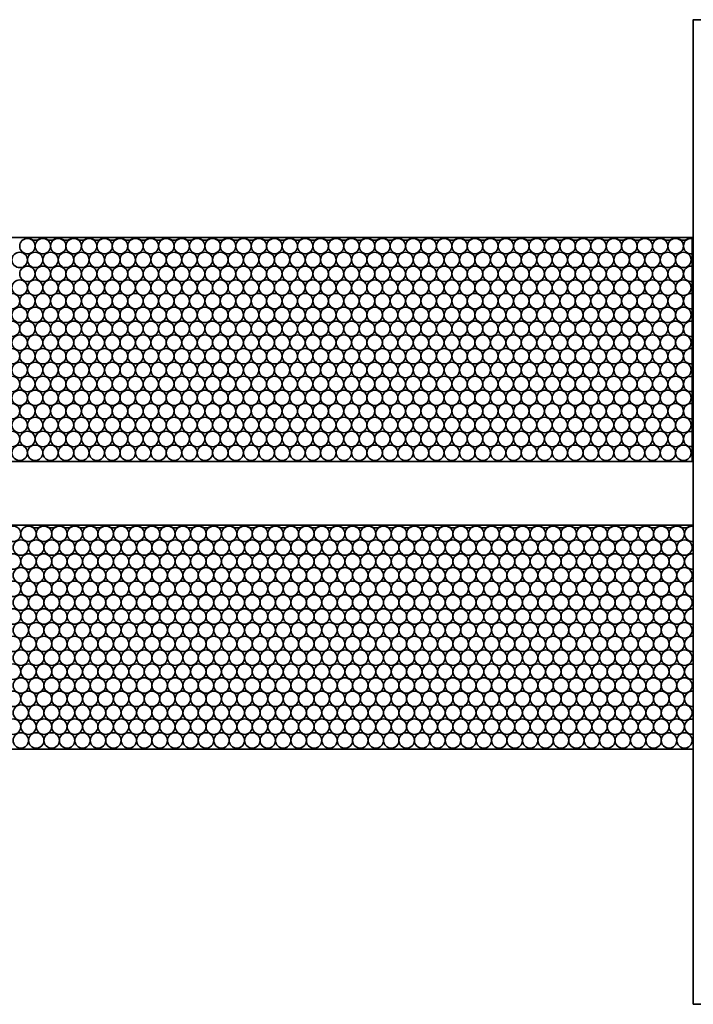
# Model space of a CAD drawing. Header units: millimetres. Extents: x -56303 to -45239, y -20463 to -4540.
# Tile 242 of 256: x -46051 to -46033, y -11327 to -11302. Entities that reach past the tile are written whole.
import ezdxf

# ---------------------------------------------------------------- set-up
doc = ezdxf.new("R2010")
doc.units = ezdxf.units.MM
doc.layers.add('_HVAC_urzadzenia', color=220, linetype='Continuous', lineweight=35)

# ---------------------------------------------------------------- blocks, each defined once
blk = doc.blocks.new('A$C29042132')
for points in [[(6, 25.5), (0, 25.5), (0, 0), (6, 0)], [(6, 18.892), (6, 13.092), (43, 13.092), (43, 18.892)], [(6.029, 11.442), (6.029, 5.642), (43.029, 5.642), (43.029, 11.442)]]:
    blk.add_lwpolyline(points, close=True)
for centre in [(6.229, 18.666), (6.629, 18.666), (7.029, 18.666), (7.429, 18.666), (7.829, 18.666), (8.229, 18.666), (8.629, 18.666), (9.029, 18.666), (9.429, 18.666), (9.829, 18.666), (10.229, 18.666), (10.629, 18.666), (11.029, 18.666), (11.429, 18.666), (11.829, 18.666), (12.229, 18.666), (12.629, 18.666), (13.029, 18.666), (13.429, 18.666), (13.829, 18.666), (14.229, 18.666), (14.629, 18.666), (15.029, 18.666), (15.429, 18.666), (15.829, 18.666), (16.229, 18.666), (16.629, 18.666), (17.029, 18.666), (17.429, 18.666), (17.829, 18.666), (18.229, 18.666), (18.629, 18.666), (19.029, 18.666), (19.429, 18.666), (19.829, 18.666), (20.229, 18.666), (20.629, 18.666), (21.029, 18.666), (21.429, 18.666), (21.829, 18.666), (22.229, 18.666), (22.629, 18.666), (23.029, 18.666), (23.429, 18.666), (6.429, 18.309), (6.829, 18.309), (7.229, 18.309), (7.629, 18.309), (8.029, 18.309), (8.429, 18.309), (8.829, 18.309), (9.229, 18.309), (9.629, 18.309), (10.029, 18.309), (10.429, 18.309), (10.829, 18.309), (11.229, 18.309), (11.629, 18.309), (12.029, 18.309), (12.429, 18.309), (12.829, 18.309), (13.229, 18.309), (13.629, 18.309), (14.029, 18.309), (14.429, 18.309), (14.829, 18.309), (15.229, 18.309), (15.629, 18.309), (16.029, 18.309), (16.429, 18.309), (16.829, 18.309), (17.229, 18.309), (17.629, 18.309), (18.029, 18.309), (18.429, 18.309), (18.829, 18.309), (19.229, 18.309), (19.629, 18.309), (20.029, 18.309), (20.429, 18.309), (20.829, 18.309), (21.229, 18.309), (21.629, 18.309), (22.029, 18.309), (22.429, 18.309), (22.829, 18.309), (23.229, 18.309), (23.629, 18.309), (6.229, 17.947), (6.629, 17.947), (7.029, 17.947), (7.429, 17.947), (7.829, 17.947), (8.229, 17.947), (8.629, 17.947), (9.029, 17.947), (9.429, 17.947), (9.829, 17.947), (10.229, 17.947), (10.629, 17.947), (11.029, 17.947), (11.429, 17.947), (11.829, 17.947), (12.229, 17.947), (12.629, 17.947), (13.029, 17.947), (13.429, 17.947), (13.829, 17.947), (14.229, 17.947), (14.629, 17.947), (15.029, 17.947), (15.429, 17.947), (15.829, 17.947), (16.229, 17.947), (16.629, 17.947), (17.029, 17.947), (17.429, 17.947), (17.829, 17.947), (18.229, 17.947), (18.629, 17.947), (19.029, 17.947), (19.429, 17.947), (19.829, 17.947), (20.229, 17.947), (20.629, 17.947), (21.029, 17.947), (21.429, 17.947), (21.829, 17.947), (22.229, 17.947), (22.629, 17.947), (23.029, 17.947), (23.429, 17.947), (6.429, 17.59), (6.829, 17.59), (7.229, 17.59), (7.629, 17.59), (8.029, 17.59), (8.429, 17.59), (8.829, 17.59), (9.229, 17.59), (9.629, 17.59), (10.029, 17.59), (10.429, 17.59), (10.829, 17.59), (11.229, 17.59), (11.629, 17.59), (12.029, 17.59), (12.429, 17.59), (12.829, 17.59), (13.229, 17.59), (13.629, 17.59), (14.029, 17.59), (14.429, 17.59), (14.829, 17.59), (15.229, 17.59), (15.629, 17.59), (16.029, 17.59), (16.429, 17.59), (16.829, 17.59), (17.229, 17.59), (17.629, 17.59), (18.029, 17.59), (18.429, 17.59), (18.829, 17.59), (19.229, 17.59), (19.629, 17.59), (20.029, 17.59), (20.429, 17.59), (20.829, 17.59), (21.229, 17.59), (21.629, 17.59), (22.029, 17.59), (22.429, 17.59), (22.829, 17.59), (23.229, 17.59), (23.629, 17.59), (6.229, 17.242), (6.629, 17.242), (7.029, 17.242), (7.429, 17.242), (7.829, 17.242), (8.229, 17.242), (8.629, 17.242), (9.029, 17.242), (9.429, 17.242), (9.829, 17.242), (10.229, 17.242), (10.629, 17.242), (11.029, 17.242), (11.429, 17.242), (11.829, 17.242), (12.229, 17.242), (12.629, 17.242), (13.029, 17.242), (13.429, 17.242), (13.829, 17.242), (14.229, 17.242), (14.629, 17.242), (15.029, 17.242), (15.429, 17.242), (15.829, 17.242), (16.229, 17.242), (16.629, 17.242), (17.029, 17.242), (17.429, 17.242), (17.829, 17.242), (18.229, 17.242), (18.629, 17.242), (19.029, 17.242), (19.429, 17.242), (19.829, 17.242), (20.229, 17.242), (20.629, 17.242), (21.029, 17.242), (21.429, 17.242), (21.829, 17.242), (22.229, 17.242), (22.629, 17.242), (23.029, 17.242), (23.429, 17.242), (6.429, 16.885), (6.829, 16.885), (7.229, 16.885), (7.629, 16.885), (8.029, 16.885), (8.429, 16.885), (8.829, 16.885), (9.229, 16.885), (9.629, 16.885), (10.029, 16.885), (10.429, 16.885), (10.829, 16.885), (11.229, 16.885), (11.629, 16.885), (12.029, 16.885), (12.429, 16.885), (12.829, 16.885), (13.229, 16.885), (13.629, 16.885), (14.029, 16.885), (14.429, 16.885), (14.829, 16.885), (15.229, 16.885), (15.629, 16.885), (16.029, 16.885), (16.429, 16.885), (16.829, 16.885), (17.229, 16.885), (17.629, 16.885), (18.029, 16.885), (18.429, 16.885), (18.829, 16.885), (19.229, 16.885), (19.629, 16.885), (20.029, 16.885), (20.429, 16.885), (20.829, 16.885), (21.229, 16.885), (21.629, 16.885), (22.029, 16.885), (22.429, 16.885), (22.829, 16.885), (23.229, 16.885), (23.629, 16.885), (6.229, 16.523), (6.629, 16.523), (7.029, 16.523), (7.429, 16.523), (7.829, 16.523), (8.229, 16.523), (8.629, 16.523), (9.029, 16.523), (9.429, 16.523), (9.829, 16.523), (10.229, 16.523), (10.629, 16.523), (11.029, 16.523), (11.429, 16.523), (11.829, 16.523), (12.229, 16.523), (12.629, 16.523), (13.029, 16.523), (13.429, 16.523), (13.829, 16.523), (14.229, 16.523), (14.629, 16.523), (15.029, 16.523), (15.429, 16.523), (15.829, 16.523), (16.229, 16.523), (16.629, 16.523), (17.029, 16.523), (17.429, 16.523), (17.829, 16.523), (18.229, 16.523), (18.629, 16.523), (19.029, 16.523), (19.429, 16.523), (19.829, 16.523), (20.229, 16.523), (20.629, 16.523), (21.029, 16.523), (21.429, 16.523), (21.829, 16.523), (22.229, 16.523), (22.629, 16.523), (23.029, 16.523), (23.429, 16.523), (6.429, 16.166), (6.829, 16.166), (7.229, 16.166), (7.629, 16.166), (8.029, 16.166), (8.429, 16.166), (8.829, 16.166), (9.229, 16.166), (9.629, 16.166), (10.029, 16.166), (10.429, 16.166), (10.829, 16.166), (11.229, 16.166), (11.629, 16.166), (12.029, 16.166), (12.429, 16.166), (12.829, 16.166), (13.229, 16.166), (13.629, 16.166), (14.029, 16.166), (14.429, 16.166), (14.829, 16.166), (15.229, 16.166), (15.629, 16.166), (16.029, 16.166), (16.429, 16.166), (16.829, 16.166), (17.229, 16.166), (17.629, 16.166), (18.029, 16.166), (18.429, 16.166), (18.829, 16.166), (19.229, 16.166), (19.629, 16.166), (20.029, 16.166), (20.429, 16.166), (20.829, 16.166), (21.229, 16.166), (21.629, 16.166), (22.029, 16.166), (22.429, 16.166), (22.829, 16.166), (23.229, 16.166), (23.629, 16.166), (6.229, 15.814), (6.629, 15.814), (7.029, 15.814), (7.429, 15.814), (7.829, 15.814), (8.229, 15.814), (8.629, 15.814), (9.029, 15.814), (9.429, 15.814), (9.829, 15.814), (10.229, 15.814), (10.629, 15.814), (11.029, 15.814), (11.429, 15.814), (11.829, 15.814), (12.229, 15.814), (12.629, 15.814), (13.029, 15.814), (13.429, 15.814), (13.829, 15.814), (14.229, 15.814), (14.629, 15.814), (15.029, 15.814), (15.429, 15.814), (15.829, 15.814), (16.229, 15.814), (16.629, 15.814), (17.029, 15.814), (17.429, 15.814), (17.829, 15.814), (18.229, 15.814), (18.629, 15.814), (19.029, 15.814), (19.429, 15.814), (19.829, 15.814), (20.229, 15.814), (20.629, 15.814), (21.029, 15.814), (21.429, 15.814), (21.829, 15.814), (22.229, 15.814), (22.629, 15.814), (23.029, 15.814), (23.429, 15.814), (6.429, 15.457), (6.829, 15.457), (7.229, 15.457), (7.629, 15.457), (8.029, 15.457), (8.429, 15.457), (8.829, 15.457), (9.229, 15.457), (9.629, 15.457), (10.029, 15.457), (10.429, 15.457), (10.829, 15.457), (11.229, 15.457), (11.629, 15.457), (12.029, 15.457), (12.429, 15.457), (12.829, 15.457), (13.229, 15.457), (13.629, 15.457), (14.029, 15.457), (14.429, 15.457), (14.829, 15.457), (15.229, 15.457), (15.629, 15.457), (16.029, 15.457), (16.429, 15.457), (16.829, 15.457), (17.229, 15.457), (17.629, 15.457), (18.029, 15.457), (18.429, 15.457), (18.829, 15.457), (19.229, 15.457), (19.629, 15.457), (20.029, 15.457), (20.429, 15.457), (20.829, 15.457), (21.229, 15.457), (21.629, 15.457), (22.029, 15.457), (22.429, 15.457), (22.829, 15.457), (23.229, 15.457), (23.629, 15.457), (6.229, 15.095), (6.629, 15.095), (7.029, 15.095), (7.429, 15.095), (7.829, 15.095), (8.229, 15.095), (8.629, 15.095), (9.029, 15.095), (9.429, 15.095), (9.829, 15.095), (10.229, 15.095), (10.629, 15.095), (11.029, 15.095), (11.429, 15.095), (11.829, 15.095), (12.229, 15.095), (12.629, 15.095), (13.029, 15.095), (13.429, 15.095), (13.829, 15.095), (14.229, 15.095), (14.629, 15.095), (15.029, 15.095), (15.429, 15.095), (15.829, 15.095), (16.229, 15.095), (16.629, 15.095), (17.029, 15.095), (17.429, 15.095), (17.829, 15.095), (18.229, 15.095), (18.629, 15.095), (19.029, 15.095), (19.429, 15.095), (19.829, 15.095), (20.229, 15.095), (20.629, 15.095), (21.029, 15.095), (21.429, 15.095), (21.829, 15.095), (22.229, 15.095), (22.629, 15.095), (23.029, 15.095), (23.429, 15.095), (6.429, 14.738), (6.829, 14.738), (7.229, 14.738), (7.629, 14.738), (8.029, 14.738), (8.429, 14.738), (8.829, 14.738), (9.229, 14.738), (9.629, 14.738), (10.029, 14.738), (10.429, 14.738), (10.829, 14.738), (11.229, 14.738), (11.629, 14.738), (12.029, 14.738), (12.429, 14.738), (12.829, 14.738), (13.229, 14.738), (13.629, 14.738), (14.029, 14.738), (14.429, 14.738), (14.829, 14.738), (15.229, 14.738), (15.629, 14.738), (16.029, 14.738), (16.429, 14.738), (16.829, 14.738), (17.229, 14.738), (17.629, 14.738), (18.029, 14.738), (18.429, 14.738), (18.829, 14.738), (19.229, 14.738), (19.629, 14.738), (20.029, 14.738), (20.429, 14.738), (20.829, 14.738), (21.229, 14.738), (21.629, 14.738), (22.029, 14.738), (22.429, 14.738), (22.829, 14.738), (23.229, 14.738), (23.629, 14.738), (6.229, 14.39), (6.629, 14.39), (7.029, 14.39), (7.429, 14.39), (7.829, 14.39), (8.229, 14.39), (8.629, 14.39), (9.029, 14.39), (9.429, 14.39), (9.829, 14.39), (10.229, 14.39), (10.629, 14.39), (11.029, 14.39), (11.429, 14.39), (11.829, 14.39), (12.229, 14.39), (12.629, 14.39), (13.029, 14.39), (13.429, 14.39), (13.829, 14.39), (14.229, 14.39), (14.629, 14.39), (15.029, 14.39), (15.429, 14.39), (15.829, 14.39), (16.229, 14.39), (16.629, 14.39), (17.029, 14.39), (17.429, 14.39), (17.829, 14.39), (18.229, 14.39), (18.629, 14.39), (19.029, 14.39), (19.429, 14.39), (19.829, 14.39), (20.229, 14.39), (20.629, 14.39), (21.029, 14.39), (21.429, 14.39), (21.829, 14.39), (22.229, 14.39), (22.629, 14.39), (23.029, 14.39), (23.429, 14.39), (6.429, 14.033), (6.829, 14.033), (7.229, 14.033), (7.629, 14.033), (8.029, 14.033), (8.429, 14.033), (8.829, 14.033), (9.229, 14.033), (9.629, 14.033), (10.029, 14.033), (10.429, 14.033), (10.829, 14.033), (11.229, 14.033), (11.629, 14.033), (12.029, 14.033), (12.429, 14.033), (12.829, 14.033), (13.229, 14.033), (13.629, 14.033), (14.029, 14.033), (14.429, 14.033), (14.829, 14.033), (15.229, 14.033), (15.629, 14.033), (16.029, 14.033), (16.429, 14.033), (16.829, 14.033), (17.229, 14.033), (17.629, 14.033), (18.029, 14.033), (18.429, 14.033), (18.829, 14.033), (19.229, 14.033), (19.629, 14.033), (20.029, 14.033), (20.429, 14.033), (20.829, 14.033), (21.229, 14.033), (21.629, 14.033), (22.029, 14.033), (22.429, 14.033), (22.829, 14.033), (23.229, 14.033), (23.629, 14.033), (6.229, 13.671), (6.629, 13.671), (7.029, 13.671), (7.429, 13.671), (7.829, 13.671), (8.229, 13.671), (8.629, 13.671), (9.029, 13.671), (9.429, 13.671), (9.829, 13.671), (10.229, 13.671), (10.629, 13.671), (11.029, 13.671), (11.429, 13.671), (11.829, 13.671), (12.229, 13.671), (12.629, 13.671), (13.029, 13.671), (13.429, 13.671), (13.829, 13.671), (14.229, 13.671), (14.629, 13.671), (15.029, 13.671), (15.429, 13.671), (15.829, 13.671), (16.229, 13.671), (16.629, 13.671), (17.029, 13.671), (17.429, 13.671), (17.829, 13.671), (18.229, 13.671), (18.629, 13.671), (19.029, 13.671), (19.429, 13.671), (19.829, 13.671), (20.229, 13.671), (20.629, 13.671), (21.029, 13.671), (21.429, 13.671), (21.829, 13.671), (22.229, 13.671), (22.629, 13.671), (23.029, 13.671), (23.429, 13.671), (6.429, 13.314), (6.829, 13.314), (7.229, 13.314), (7.629, 13.314), (8.029, 13.314), (8.429, 13.314), (8.829, 13.314), (9.229, 13.314), (9.629, 13.314), (10.029, 13.314), (10.429, 13.314), (10.829, 13.314), (11.229, 13.314), (11.629, 13.314), (12.029, 13.314), (12.429, 13.314), (12.829, 13.314), (13.229, 13.314), (13.629, 13.314), (14.029, 13.314), (14.429, 13.314), (14.829, 13.314), (15.229, 13.314), (15.629, 13.314), (16.029, 13.314), (16.429, 13.314), (16.829, 13.314), (17.229, 13.314), (17.629, 13.314), (18.029, 13.314), (18.429, 13.314), (18.829, 13.314), (19.229, 13.314), (19.629, 13.314), (20.029, 13.314), (20.429, 13.314), (20.829, 13.314), (21.229, 13.314), (21.629, 13.314), (22.029, 13.314), (22.429, 13.314), (22.829, 13.314), (23.229, 13.314), (23.629, 13.314), (6.258, 11.216), (6.658, 11.216), (7.058, 11.216), (7.458, 11.216), (7.858, 11.216), (8.258, 11.216), (8.658, 11.216), (9.058, 11.216), (9.458, 11.216), (9.858, 11.216), (10.258, 11.216), (10.658, 11.216), (11.058, 11.216), (11.458, 11.216), (11.858, 11.216), (12.258, 11.216), (12.658, 11.216), (13.058, 11.216), (13.458, 11.216), (13.858, 11.216), (14.258, 11.216), (14.658, 11.216), (15.058, 11.216), (15.458, 11.216), (15.858, 11.216), (16.258, 11.216), (16.658, 11.216), (17.058, 11.216), (17.458, 11.216), (17.858, 11.216), (18.258, 11.216), (18.658, 11.216), (19.058, 11.216), (19.458, 11.216), (19.858, 11.216), (20.258, 11.216), (20.658, 11.216), (21.058, 11.216), (21.458, 11.216), (21.858, 11.216), (22.258, 11.216), (22.658, 11.216), (23.058, 11.216), (23.458, 11.216), (6.458, 10.859), (6.858, 10.859), (7.258, 10.859), (7.658, 10.859), (8.058, 10.859), (8.458, 10.859), (8.858, 10.859), (9.258, 10.859), (9.658, 10.859), (10.058, 10.859), (10.458, 10.859), (10.858, 10.859), (11.258, 10.859), (11.658, 10.859), (12.058, 10.859), (12.458, 10.859), (12.858, 10.859), (13.258, 10.859), (13.658, 10.859), (14.058, 10.859), (14.458, 10.859), (14.858, 10.859), (15.258, 10.859), (15.658, 10.859), (16.058, 10.859), (16.458, 10.859), (16.858, 10.859), (17.258, 10.859), (17.658, 10.859), (18.058, 10.859), (18.458, 10.859), (18.858, 10.859), (19.258, 10.859), (19.658, 10.859), (20.058, 10.859), (20.458, 10.859), (20.858, 10.859), (21.258, 10.859), (21.658, 10.859), (22.058, 10.859), (22.458, 10.859), (22.858, 10.859), (23.258, 10.859), (23.658, 10.859), (6.258, 10.497), (6.658, 10.497), (7.058, 10.497), (7.458, 10.497), (7.858, 10.497), (8.258, 10.497), (8.658, 10.497), (9.058, 10.497), (9.458, 10.497), (9.858, 10.497), (10.258, 10.497), (10.658, 10.497), (11.058, 10.497), (11.458, 10.497), (11.858, 10.497), (12.258, 10.497), (12.658, 10.497), (13.058, 10.497), (13.458, 10.497), (13.858, 10.497), (14.258, 10.497), (14.658, 10.497), (15.058, 10.497), (15.458, 10.497), (15.858, 10.497), (16.258, 10.497), (16.658, 10.497), (17.058, 10.497), (17.458, 10.497), (17.858, 10.497), (18.258, 10.497), (18.658, 10.497), (19.058, 10.497), (19.458, 10.497), (19.858, 10.497), (20.258, 10.497), (20.658, 10.497), (21.058, 10.497), (21.458, 10.497), (21.858, 10.497), (22.258, 10.497), (22.658, 10.497), (23.058, 10.497), (23.458, 10.497), (6.458, 10.14), (6.858, 10.14), (7.258, 10.14), (7.658, 10.14), (8.058, 10.14), (8.458, 10.14), (8.858, 10.14), (9.258, 10.14), (9.658, 10.14), (10.058, 10.14), (10.458, 10.14), (10.858, 10.14), (11.258, 10.14), (11.658, 10.14), (12.058, 10.14), (12.458, 10.14), (12.858, 10.14), (13.258, 10.14), (13.658, 10.14), (14.058, 10.14), (14.458, 10.14), (14.858, 10.14), (15.258, 10.14), (15.658, 10.14), (16.058, 10.14), (16.458, 10.14), (16.858, 10.14), (17.258, 10.14), (17.658, 10.14), (18.058, 10.14), (18.458, 10.14), (18.858, 10.14), (19.258, 10.14), (19.658, 10.14), (20.058, 10.14), (20.458, 10.14), (20.858, 10.14), (21.258, 10.14), (21.658, 10.14), (22.058, 10.14), (22.458, 10.14), (22.858, 10.14), (23.258, 10.14), (23.658, 10.14), (6.258, 9.792), (6.658, 9.792), (7.058, 9.792), (7.458, 9.792), (7.858, 9.792), (8.258, 9.792), (8.658, 9.792), (9.058, 9.792), (9.458, 9.792), (9.858, 9.792), (10.258, 9.792), (10.658, 9.792), (11.058, 9.792), (11.458, 9.792), (11.858, 9.792), (12.258, 9.792), (12.658, 9.792), (13.058, 9.792), (13.458, 9.792), (13.858, 9.792), (14.258, 9.792), (14.658, 9.792), (15.058, 9.792), (15.458, 9.792), (15.858, 9.792), (16.258, 9.792), (16.658, 9.792), (17.058, 9.792), (17.458, 9.792), (17.858, 9.792), (18.258, 9.792), (18.658, 9.792), (19.058, 9.792), (19.458, 9.792), (19.858, 9.792), (20.258, 9.792), (20.658, 9.792), (21.058, 9.792), (21.458, 9.792), (21.858, 9.792), (22.258, 9.792), (22.658, 9.792), (23.058, 9.792), (23.458, 9.792), (6.458, 9.435), (6.858, 9.435), (7.258, 9.435), (7.658, 9.435), (8.058, 9.435), (8.458, 9.435), (8.858, 9.435), (9.258, 9.435), (9.658, 9.435), (10.058, 9.435), (10.458, 9.435), (10.858, 9.435), (11.258, 9.435), (11.658, 9.435), (12.058, 9.435), (12.458, 9.435), (12.858, 9.435), (13.258, 9.435), (13.658, 9.435), (14.058, 9.435), (14.458, 9.435), (14.858, 9.435), (15.258, 9.435), (15.658, 9.435), (16.058, 9.435), (16.458, 9.435), (16.858, 9.435), (17.258, 9.435), (17.658, 9.435), (18.058, 9.435), (18.458, 9.435), (18.858, 9.435), (19.258, 9.435), (19.658, 9.435), (20.058, 9.435), (20.458, 9.435), (20.858, 9.435), (21.258, 9.435), (21.658, 9.435), (22.058, 9.435), (22.458, 9.435), (22.858, 9.435), (23.258, 9.435), (23.658, 9.435), (6.258, 9.073), (6.658, 9.073), (7.058, 9.073), (7.458, 9.073), (7.858, 9.073), (8.258, 9.073), (8.658, 9.073), (9.058, 9.073), (9.458, 9.073), (9.858, 9.073), (10.258, 9.073), (10.658, 9.073), (11.058, 9.073), (11.458, 9.073), (11.858, 9.073), (12.258, 9.073), (12.658, 9.073), (13.058, 9.073), (13.458, 9.073), (13.858, 9.073), (14.258, 9.073), (14.658, 9.073), (15.058, 9.073), (15.458, 9.073), (15.858, 9.073), (16.258, 9.073), (16.658, 9.073), (17.058, 9.073), (17.458, 9.073), (17.858, 9.073), (18.258, 9.073), (18.658, 9.073), (19.058, 9.073), (19.458, 9.073), (19.858, 9.073), (20.258, 9.073), (20.658, 9.073), (21.058, 9.073), (21.458, 9.073), (21.858, 9.073), (22.258, 9.073), (22.658, 9.073), (23.058, 9.073), (23.458, 9.073), (6.458, 8.716), (6.858, 8.716), (7.258, 8.716), (7.658, 8.716), (8.058, 8.716), (8.458, 8.716), (8.858, 8.716), (9.258, 8.716), (9.658, 8.716), (10.058, 8.716), (10.458, 8.716), (10.858, 8.716), (11.258, 8.716), (11.658, 8.716), (12.058, 8.716), (12.458, 8.716), (12.858, 8.716), (13.258, 8.716), (13.658, 8.716), (14.058, 8.716), (14.458, 8.716), (14.858, 8.716), (15.258, 8.716), (15.658, 8.716), (16.058, 8.716), (16.458, 8.716), (16.858, 8.716), (17.258, 8.716), (17.658, 8.716), (18.058, 8.716), (18.458, 8.716), (18.858, 8.716), (19.258, 8.716), (19.658, 8.716), (20.058, 8.716), (20.458, 8.716), (20.858, 8.716), (21.258, 8.716), (21.658, 8.716), (22.058, 8.716), (22.458, 8.716), (22.858, 8.716), (23.258, 8.716), (23.658, 8.716), (6.258, 8.364), (6.658, 8.364), (7.058, 8.364), (7.458, 8.364), (7.858, 8.364), (8.258, 8.364), (8.658, 8.364), (9.058, 8.364), (9.458, 8.364), (9.858, 8.364), (10.258, 8.364), (10.658, 8.364), (11.058, 8.364), (11.458, 8.364), (11.858, 8.364), (12.258, 8.364), (12.658, 8.364), (13.058, 8.364), (13.458, 8.364), (13.858, 8.364), (14.258, 8.364), (14.658, 8.364), (15.058, 8.364), (15.458, 8.364), (15.858, 8.364), (16.258, 8.364), (16.658, 8.364), (17.058, 8.364), (17.458, 8.364), (17.858, 8.364), (18.258, 8.364), (18.658, 8.364), (19.058, 8.364), (19.458, 8.364), (19.858, 8.364), (20.258, 8.364), (20.658, 8.364), (21.058, 8.364), (21.458, 8.364), (21.858, 8.364), (22.258, 8.364), (22.658, 8.364), (23.058, 8.364), (23.458, 8.364), (6.458, 8.007), (6.858, 8.007), (7.258, 8.007), (7.658, 8.007), (8.058, 8.007), (8.458, 8.007), (8.858, 8.007), (9.258, 8.007), (9.658, 8.007), (10.058, 8.007), (10.458, 8.007), (10.858, 8.007), (11.258, 8.007), (11.658, 8.007), (12.058, 8.007), (12.458, 8.007), (12.858, 8.007), (13.258, 8.007), (13.658, 8.007), (14.058, 8.007), (14.458, 8.007), (14.858, 8.007), (15.258, 8.007), (15.658, 8.007), (16.058, 8.007), (16.458, 8.007), (16.858, 8.007), (17.258, 8.007), (17.658, 8.007), (18.058, 8.007), (18.458, 8.007), (18.858, 8.007), (19.258, 8.007), (19.658, 8.007), (20.058, 8.007), (20.458, 8.007), (20.858, 8.007), (21.258, 8.007), (21.658, 8.007), (22.058, 8.007), (22.458, 8.007), (22.858, 8.007), (23.258, 8.007), (23.658, 8.007), (6.258, 7.645), (6.658, 7.645), (7.058, 7.645), (7.458, 7.645), (7.858, 7.645), (8.258, 7.645), (8.658, 7.645), (9.058, 7.645), (9.458, 7.645), (9.858, 7.645), (10.258, 7.645), (10.658, 7.645), (11.058, 7.645), (11.458, 7.645), (11.858, 7.645), (12.258, 7.645), (12.658, 7.645), (13.058, 7.645), (13.458, 7.645), (13.858, 7.645), (14.258, 7.645), (14.658, 7.645), (15.058, 7.645), (15.458, 7.645), (15.858, 7.645), (16.258, 7.645), (16.658, 7.645), (17.058, 7.645), (17.458, 7.645), (17.858, 7.645), (18.258, 7.645), (18.658, 7.645), (19.058, 7.645), (19.458, 7.645), (19.858, 7.645), (20.258, 7.645), (20.658, 7.645), (21.058, 7.645), (21.458, 7.645), (21.858, 7.645), (22.258, 7.645), (22.658, 7.645), (23.058, 7.645), (23.458, 7.645), (6.458, 7.288), (6.858, 7.288), (7.258, 7.288), (7.658, 7.288), (8.058, 7.288), (8.458, 7.288), (8.858, 7.288), (9.258, 7.288), (9.658, 7.288), (10.058, 7.288), (10.458, 7.288), (10.858, 7.288), (11.258, 7.288), (11.658, 7.288), (12.058, 7.288), (12.458, 7.288), (12.858, 7.288), (13.258, 7.288), (13.658, 7.288), (14.058, 7.288), (14.458, 7.288), (14.858, 7.288), (15.258, 7.288), (15.658, 7.288), (16.058, 7.288), (16.458, 7.288), (16.858, 7.288), (17.258, 7.288), (17.658, 7.288), (18.058, 7.288), (18.458, 7.288), (18.858, 7.288), (19.258, 7.288), (19.658, 7.288), (20.058, 7.288), (20.458, 7.288), (20.858, 7.288), (21.258, 7.288), (21.658, 7.288), (22.058, 7.288), (22.458, 7.288), (22.858, 7.288), (23.258, 7.288), (23.658, 7.288), (6.258, 6.94), (6.658, 6.94), (7.058, 6.94), (7.458, 6.94), (7.858, 6.94), (8.258, 6.94), (8.658, 6.94), (9.058, 6.94), (9.458, 6.94), (9.858, 6.94), (10.258, 6.94), (10.658, 6.94), (11.058, 6.94), (11.458, 6.94), (11.858, 6.94), (12.258, 6.94), (12.658, 6.94), (13.058, 6.94), (13.458, 6.94), (13.858, 6.94), (14.258, 6.94), (14.658, 6.94), (15.058, 6.94), (15.458, 6.94), (15.858, 6.94), (16.258, 6.94), (16.658, 6.94), (17.058, 6.94), (17.458, 6.94), (17.858, 6.94), (18.258, 6.94), (18.658, 6.94), (19.058, 6.94), (19.458, 6.94), (19.858, 6.94), (20.258, 6.94), (20.658, 6.94), (21.058, 6.94), (21.458, 6.94), (21.858, 6.94), (22.258, 6.94), (22.658, 6.94), (23.058, 6.94), (23.458, 6.94), (6.458, 6.583), (6.858, 6.583), (7.258, 6.583), (7.658, 6.583), (8.058, 6.583), (8.458, 6.583), (8.858, 6.583), (9.258, 6.583), (9.658, 6.583), (10.058, 6.583), (10.458, 6.583), (10.858, 6.583), (11.258, 6.583), (11.658, 6.583), (12.058, 6.583), (12.458, 6.583), (12.858, 6.583), (13.258, 6.583), (13.658, 6.583), (14.058, 6.583), (14.458, 6.583), (14.858, 6.583), (15.258, 6.583), (15.658, 6.583), (16.058, 6.583), (16.458, 6.583), (16.858, 6.583), (17.258, 6.583), (17.658, 6.583), (18.058, 6.583), (18.458, 6.583), (18.858, 6.583), (19.258, 6.583), (19.658, 6.583), (20.058, 6.583), (20.458, 6.583), (20.858, 6.583), (21.258, 6.583), (21.658, 6.583), (22.058, 6.583), (22.458, 6.583), (22.858, 6.583), (23.258, 6.583), (6.258, 6.221), (6.658, 6.221), (7.058, 6.221), (7.458, 6.221), (7.858, 6.221), (8.258, 6.221), (8.658, 6.221), (9.058, 6.221), (9.458, 6.221), (9.858, 6.221), (10.258, 6.221), (10.658, 6.221), (11.058, 6.221), (11.458, 6.221), (11.858, 6.221), (12.258, 6.221), (12.658, 6.221), (13.058, 6.221), (13.458, 6.221), (13.858, 6.221), (14.258, 6.221), (14.658, 6.221), (15.058, 6.221), (15.458, 6.221), (15.858, 6.221), (16.258, 6.221), (16.658, 6.221), (17.058, 6.221), (17.458, 6.221), (17.858, 6.221), (18.258, 6.221), (18.658, 6.221), (19.058, 6.221), (19.458, 6.221), (19.858, 6.221), (20.258, 6.221), (20.658, 6.221), (21.058, 6.221), (21.458, 6.221), (21.858, 6.221), (22.258, 6.221), (22.658, 6.221), (23.058, 6.221), (23.458, 6.221), (6.458, 5.864), (6.858, 5.864), (7.258, 5.864), (7.658, 5.864), (8.058, 5.864), (8.458, 5.864), (8.858, 5.864), (9.258, 5.864), (9.658, 5.864), (10.058, 5.864), (10.458, 5.864), (10.858, 5.864), (11.258, 5.864), (11.658, 5.864), (12.058, 5.864), (12.458, 5.864), (12.858, 5.864), (13.258, 5.864), (13.658, 5.864), (14.058, 5.864), (14.458, 5.864), (14.858, 5.864), (15.258, 5.864), (15.658, 5.864), (16.058, 5.864), (16.458, 5.864), (16.858, 5.864), (17.258, 5.864), (17.658, 5.864), (18.058, 5.864), (18.458, 5.864), (18.858, 5.864), (19.258, 5.864), (19.658, 5.864), (20.058, 5.864), (20.458, 5.864), (20.858, 5.864), (21.258, 5.864), (21.658, 5.864), (22.058, 5.864), (22.458, 5.864), (22.858, 5.864), (23.258, 5.864)]:
    blk.add_circle(centre, 0.2)
for centre, start, end in [((6.029, 18.309), 261.6247, 98.3753), ((6.029, 17.59), 261.6247, 98.3753), ((6.029, 16.885), 261.6247, 98.3753), ((6.029, 16.166), 261.6247, 98.3753), ((6.029, 15.457), 261.6247, 98.3753), ((6.029, 14.738), 261.6247, 98.3753), ((6.029, 14.033), 261.6247, 98.3753), ((6.029, 13.314), 261.6247, 98.3753), ((6.229, 12.964), 39.543, 140.457), ((6.629, 12.964), 39.543, 140.457), ((7.029, 12.964), 39.543, 140.457), ((7.429, 12.964), 39.543, 140.457), ((7.829, 12.964), 39.543, 140.457), ((8.229, 12.964), 39.543, 140.457), ((8.629, 12.964), 39.543, 140.457), ((9.029, 12.964), 39.543, 140.457), ((9.429, 12.964), 39.543, 140.457), ((9.829, 12.964), 39.543, 140.457), ((10.229, 12.964), 39.543, 140.457), ((10.629, 12.964), 39.543, 140.457), ((11.029, 12.964), 39.543, 140.457), ((11.429, 12.964), 39.543, 140.457), ((11.829, 12.964), 39.543, 140.457), ((12.229, 12.964), 39.543, 140.457), ((12.629, 12.964), 39.543, 140.457), ((13.029, 12.964), 39.543, 140.457), ((13.429, 12.964), 39.543, 140.457), ((13.829, 12.964), 39.543, 140.457), ((14.229, 12.964), 39.543, 140.457), ((14.629, 12.964), 39.543, 140.457), ((15.029, 12.964), 39.543, 140.457), ((15.429, 12.964), 39.543, 140.457), ((15.829, 12.964), 39.543, 140.457), ((16.229, 12.964), 39.543, 140.457), ((16.629, 12.964), 39.543, 140.457), ((17.029, 12.964), 39.543, 140.457), ((17.429, 12.964), 39.543, 140.457), ((17.829, 12.964), 39.543, 140.457), ((18.229, 12.964), 39.543, 140.457), ((18.629, 12.964), 39.543, 140.457), ((19.029, 12.964), 39.543, 140.457), ((19.429, 12.964), 39.543, 140.457), ((19.829, 12.964), 39.543, 140.457), ((20.229, 12.964), 39.543, 140.457), ((20.629, 12.964), 39.543, 140.457), ((21.029, 12.964), 39.543, 140.457), ((21.429, 12.964), 39.543, 140.457), ((21.829, 12.964), 39.543, 140.457), ((22.229, 12.964), 39.543, 140.457), ((22.629, 12.964), 39.543, 140.457), ((23.029, 12.964), 39.543, 140.457), ((6.058, 10.859), 261.6247, 98.3753), ((6.058, 10.14), 261.6247, 98.3753), ((6.058, 9.435), 261.6247, 98.3753), ((6.058, 8.716), 261.6247, 98.3753), ((6.058, 8.007), 261.6247, 98.3753), ((6.058, 7.288), 261.6247, 98.3753), ((6.058, 6.583), 261.6247, 98.3753), ((6.058, 5.864), 261.6247, 98.3753), ((6.258, 5.514), 39.543, 140.457), ((6.658, 5.514), 39.543, 140.457), ((7.058, 5.514), 39.543, 140.457), ((7.458, 5.514), 39.543, 140.457), ((7.858, 5.514), 39.543, 140.457), ((8.258, 5.514), 39.543, 140.457), ((8.658, 5.514), 39.543, 140.457), ((9.058, 5.514), 39.543, 140.457), ((9.458, 5.514), 39.543, 140.457), ((9.858, 5.514), 39.543, 140.457), ((10.258, 5.514), 39.543, 140.457), ((10.658, 5.514), 39.543, 140.457), ((11.058, 5.514), 39.543, 140.457), ((11.458, 5.514), 39.543, 140.457), ((11.858, 5.514), 39.543, 140.457), ((12.258, 5.514), 39.543, 140.457), ((12.658, 5.514), 39.543, 140.457), ((13.058, 5.514), 39.543, 140.457), ((13.458, 5.514), 39.543, 140.457), ((13.858, 5.514), 39.543, 140.457), ((14.258, 5.514), 39.543, 140.457), ((14.658, 5.514), 39.543, 140.457), ((15.058, 5.514), 39.543, 140.457), ((15.458, 5.514), 39.543, 140.457), ((15.858, 5.514), 39.543, 140.457), ((16.258, 5.514), 39.543, 140.457), ((16.658, 5.514), 39.543, 140.457), ((17.058, 5.514), 39.543, 140.457), ((17.458, 5.514), 39.543, 140.457), ((17.858, 5.514), 39.543, 140.457), ((18.258, 5.514), 39.543, 140.457), ((18.658, 5.514), 39.543, 140.457), ((19.058, 5.514), 39.543, 140.457), ((19.458, 5.514), 39.543, 140.457), ((19.858, 5.514), 39.543, 140.457), ((20.258, 5.514), 39.543, 140.457), ((20.658, 5.514), 39.543, 140.457), ((21.058, 5.514), 39.543, 140.457), ((21.458, 5.514), 39.543, 140.457), ((21.858, 5.514), 39.543, 140.457), ((22.258, 5.514), 39.543, 140.457), ((22.658, 5.514), 39.543, 140.457), ((23.058, 5.514), 39.543, 140.457)]:
    blk.add_arc(centre, 0.2, start, end)

msp = doc.modelspace()

# ---------------------------------------------------------------- block references
at = {"layer": '_HVAC_urzadzenia', "rotation": 180}
msp.add_blockref('A$C29042132', (-46027.177, -11301.549), dxfattribs=at)

doc.saveas('drawing.dxf')
